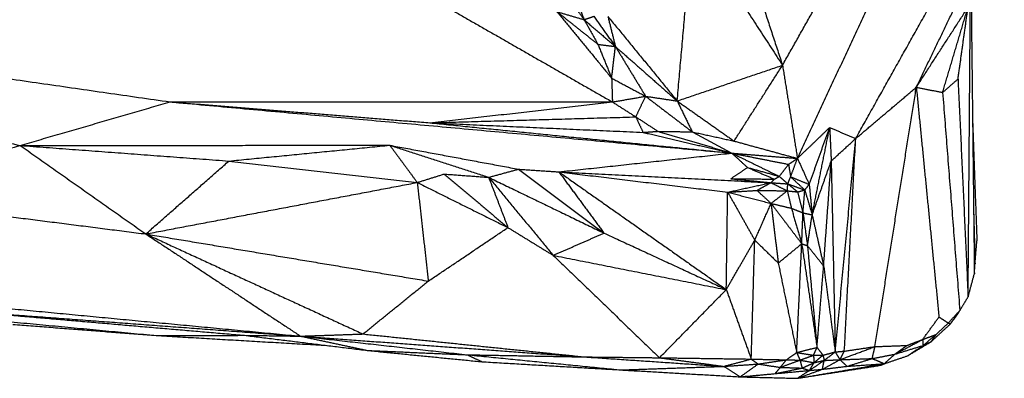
# Model space of a CAD drawing. Header units: millimetres. Extents: x 73 to 109.5, y 0 to 89.7.
# Tile 4 of 83: x 82.1 to 86.2, y 0 to 1.5. Entities that reach past the tile are written whole.
import ezdxf

# ---------------------------------------------------------------- set-up
doc = ezdxf.new("R2010")
doc.units = ezdxf.units.MM
doc.header["$MEASUREMENT"] = 0
doc.layers.add('Make2D$visible$lines', color=7, linetype='Continuous', true_color=0x000000)

msp = doc.modelspace()

# ---------------------------------------------------------------- linework, layer by layer
at = {"layer": 'Make2D$visible$lines'}
for points in [[(84.9653, 2.2732), (85.1252, 1.7877), (85.285, 1.3021)], [(85.285, 1.3021), (85.5148, 1.7095), (85.7446, 2.1169)], [(85.347, 0.9146), (85.6146, 1.4894), (85.8822, 2.0642)], [(85.5893, 0.9972), (85.8665, 1.4926), (86.1436, 1.9879)], [(85.8413, 1.2105), (86.0242, 1.5907), (86.2072, 1.9709)], [(84.8471, 1.1535), (84.8791, 1.5151), (84.9111, 1.8767)], [(84.9111, 1.8767), (85.098, 1.5894), (85.285, 1.3021)], [(78.542, 1.7535), (80.3287, 1.361), (82.1153, 0.9684)], [(78.542, 1.7535), (80.6403, 1.4516), (82.7385, 1.1497)], [(84.3378, 1.6614), (84.399, 1.5765), (84.4601, 1.4915)], [(84.4086, 1.6225), (84.4344, 1.557), (84.4601, 1.4915)], [(83.8573, 1.5619), (84.2175, 1.3556), (84.5777, 1.1493)], [(86.0567, 0.3388), (86.0614, 0.9518), (86.066, 1.5648)], [(86.0695, 1.5727), (86.0761, 1.0037), (86.0826, 0.4347)], [(84.3473, 1.5248), (84.4037, 1.5081), (84.4601, 1.4915)], [(84.3473, 1.5248), (84.4609, 1.3865), (84.5745, 1.2483)], [(84.3473, 1.5248), (84.4324, 1.4569), (84.5176, 1.389)], [(85.8413, 1.2105), (85.9488, 1.3767), (86.0563, 1.5429)], [(85.9506, 1.1889), (86.0035, 1.3659), (86.0563, 1.5429)], [(86.0147, 1.2446), (86.0355, 1.3937), (86.0563, 1.5429)], [(84.4601, 1.4915), (84.4803, 1.4985), (84.5005, 1.5055)], [(84.4601, 1.4915), (84.4889, 1.4402), (84.5176, 1.389)], [(84.4601, 1.4915), (84.5251, 1.4358), (84.5901, 1.38)], [(84.5005, 1.5055), (84.5453, 1.4428), (84.5901, 1.38)], [(84.559, 1.505), (84.5745, 1.4425), (84.5901, 1.38)], [(84.559, 1.505), (84.703, 1.3293), (84.8471, 1.1535)], [(84.5176, 1.389), (84.5538, 1.3845), (84.5901, 1.38)], [(84.5176, 1.389), (84.546, 1.3186), (84.5745, 1.2483)], [(84.5745, 1.2483), (84.5823, 1.3141), (84.5901, 1.38)], [(84.5901, 1.38), (84.6529, 1.2765), (84.7158, 1.1731)], [(84.5901, 1.38), (84.7186, 1.2668), (84.8471, 1.1535)], [(84.8471, 1.1535), (85.066, 1.2278), (85.285, 1.3021)], [(85.0837, 0.9867), (85.1844, 1.1444), (85.285, 1.3021)], [(85.285, 1.3021), (85.316, 1.1084), (85.347, 0.9146)], [(84.5745, 1.2483), (84.5761, 1.1988), (84.5777, 1.1493)], [(84.5745, 1.2483), (84.6451, 1.2107), (84.7158, 1.1731)], [(85.9506, 1.1889), (85.9826, 1.2168), (86.0147, 1.2446)], [(86.0147, 1.2446), (86.0357, 0.7917), (86.0567, 0.3388)], [(85.5893, 0.9972), (85.7153, 1.1039), (85.8413, 1.2105)], [(85.6695, 0.1318), (85.7554, 0.6712), (85.8413, 1.2105)], [(85.8413, 1.2105), (85.8885, 0.7327), (85.9356, 0.2548)], [(85.8413, 1.2105), (85.8959, 1.1997), (85.9506, 1.1889)], [(85.9506, 1.1889), (85.9864, 0.7354), (86.0222, 0.2819)], [(82.1153, 0.9684), (82.4269, 1.0591), (82.7385, 1.1497)], [(82.7385, 1.1497), (83.2784, 1.1062), (83.8183, 1.0627)], [(82.7385, 1.1497), (83.9062, 1.0432), (85.074, 0.9366)], [(82.7385, 1.1497), (83.6581, 1.1495), (84.5777, 1.1493)], [(83.8183, 1.0627), (84.198, 1.106), (84.5777, 1.1493)], [(84.5777, 1.1493), (84.6468, 1.1612), (84.7158, 1.1731)], [(84.5777, 1.1493), (84.6264, 1.1183), (84.6752, 1.0873)], [(84.6752, 1.0873), (84.6955, 1.1302), (84.7158, 1.1731)], [(84.7158, 1.1731), (84.7814, 1.1633), (84.8471, 1.1535)], [(84.7158, 1.1731), (84.8127, 1.099), (84.9096, 1.025)], [(84.8471, 1.1535), (84.8783, 1.0893), (84.9096, 1.025)], [(84.8471, 1.1535), (84.9654, 1.0701), (85.0837, 0.9867)], [(83.8183, 1.0627), (84.2467, 1.075), (84.6752, 1.0873)], [(84.6752, 1.0873), (84.7212, 1.0573), (84.7672, 1.0272)], [(84.6752, 1.0873), (84.6901, 1.0551), (84.705, 1.0229)], [(86.0753, 1.073), (86.0842, 0.8222), (86.0931, 0.5714)], [(83.8183, 1.0627), (84.2616, 1.0428), (84.705, 1.0229)], [(83.8183, 1.0627), (84.4461, 0.9997), (85.074, 0.9366)], [(84.705, 1.0229), (84.7361, 1.025), (84.7672, 1.0272)], [(84.7672, 1.0272), (84.9206, 0.9819), (85.074, 0.9366)], [(84.7672, 1.0272), (84.8384, 1.0261), (84.9096, 1.025)], [(84.9096, 1.025), (84.9966, 1.0058), (85.0837, 0.9867)], [(84.9096, 1.025), (84.9918, 0.9808), (85.074, 0.9366)], [(85.347, 0.9146), (85.414, 0.9788), (85.481, 1.043)], [(85.3961, 0.8064), (85.4386, 0.9247), (85.481, 1.043)], [(85.4082, 0.6799), (85.4446, 0.8614), (85.481, 1.043)], [(85.481, 1.043), (85.5351, 1.0201), (85.5893, 0.9972)], [(85.4811, 1.0409), (85.4843, 0.9723), (85.4874, 0.9038)], [(84.705, 1.0229), (84.8895, 0.9797), (85.074, 0.9366)], [(85.0837, 0.9867), (85.2154, 0.9507), (85.347, 0.9146)], [(85.4874, 0.9038), (85.5383, 0.9505), (85.5893, 0.9972)], [(85.5042, 0.1098), (85.5467, 0.5535), (85.5893, 0.9972)], [(85.542, 0.1129), (85.5653, 0.5485), (85.5886, 0.9841)], [(81.3583, 0.7633), (81.7368, 0.8659), (82.1153, 0.9684)], [(82.1153, 0.9684), (82.8836, 0.9689), (83.652, 0.9693)], [(82.1153, 0.9684), (82.5492, 0.9361), (82.9831, 0.9037)], [(82.1153, 0.9684), (82.3765, 0.7844), (82.6377, 0.6004)], [(82.9831, 0.9037), (83.3175, 0.9365), (83.652, 0.9693)], [(83.652, 0.9693), (83.7092, 0.8918), (83.7663, 0.8144)], [(83.652, 0.9693), (83.8576, 0.9026), (84.0631, 0.8359)], [(83.652, 0.9693), (83.9197, 0.9196), (84.1873, 0.8698)], [(82.6377, 0.6004), (82.8104, 0.7521), (82.9831, 0.9037)], [(82.9831, 0.9037), (83.3747, 0.8591), (83.7663, 0.8144)], [(84.355, 0.8586), (84.7145, 0.8976), (85.074, 0.9366)], [(85.074, 0.9366), (85.192, 0.9132), (85.3101, 0.8898)], [(85.074, 0.9366), (85.2105, 0.9256), (85.347, 0.9146)], [(85.074, 0.9366), (85.1068, 0.9067), (85.1396, 0.8768)], [(85.074, 0.9366), (85.1728, 0.8882), (85.2716, 0.8398)], [(85.3101, 0.8898), (85.3286, 0.9022), (85.347, 0.9146)], [(85.3186, 0.8381), (85.3328, 0.8763), (85.347, 0.9146)], [(85.347, 0.9146), (85.3716, 0.8605), (85.3961, 0.8064)], [(85.4082, 0.6799), (85.4478, 0.7919), (85.4874, 0.9038)], [(85.456, 0.4673), (85.4717, 0.6855), (85.4874, 0.9038)], [(85.4874, 0.9038), (85.4958, 0.5068), (85.5042, 0.1098)], [(84.0631, 0.8359), (84.1252, 0.8529), (84.1873, 0.8698)], [(84.1873, 0.8698), (84.365, 0.7369), (84.5428, 0.604)], [(84.1873, 0.8698), (84.2712, 0.8642), (84.355, 0.8586)], [(85.0701, 0.8301), (85.1048, 0.8534), (85.1396, 0.8768)], [(85.1396, 0.8768), (85.1954, 0.8526), (85.2513, 0.8284)], [(85.1396, 0.8768), (85.2056, 0.8583), (85.2716, 0.8398)], [(85.2716, 0.8398), (85.2908, 0.8648), (85.3101, 0.8898)], [(85.3101, 0.8898), (85.3144, 0.8639), (85.3186, 0.8381)], [(83.7663, 0.8144), (83.8222, 0.832), (83.878, 0.8496)], [(83.878, 0.8496), (83.9705, 0.8428), (84.0631, 0.8359)], [(83.878, 0.8496), (84.0107, 0.7382), (84.1434, 0.6269)], [(84.0631, 0.8359), (84.1033, 0.7314), (84.1434, 0.6269)], [(84.0631, 0.8359), (84.1974, 0.6737), (84.3316, 0.5114)], [(84.0631, 0.8359), (84.3029, 0.72), (84.5428, 0.604)], [(84.355, 0.8586), (84.796, 0.8361), (85.2369, 0.8136)], [(84.355, 0.8586), (84.706, 0.8164), (85.0569, 0.7742)], [(84.355, 0.8586), (84.4489, 0.7313), (84.5428, 0.604)], [(84.355, 0.8586), (84.7031, 0.6137), (85.0512, 0.3689)], [(85.0701, 0.8301), (85.1607, 0.8293), (85.2513, 0.8284)], [(85.0701, 0.8301), (85.1535, 0.8218), (85.2369, 0.8136)], [(85.2369, 0.8136), (85.2441, 0.821), (85.2513, 0.8284)], [(85.2513, 0.8284), (85.2614, 0.8341), (85.2716, 0.8398)], [(85.2716, 0.8398), (85.2894, 0.8243), (85.3072, 0.8087)], [(85.3072, 0.8087), (85.3129, 0.8234), (85.3186, 0.8381)], [(85.3186, 0.8381), (85.3574, 0.8222), (85.3961, 0.8064)], [(85.3186, 0.8381), (85.3482, 0.8106), (85.3777, 0.7831)], [(82.6377, 0.6004), (83.202, 0.7074), (83.7663, 0.8144)], [(83.7663, 0.8144), (83.9549, 0.7206), (84.1434, 0.6269)], [(83.7663, 0.8144), (83.7893, 0.6094), (83.8122, 0.4044)], [(85.0569, 0.7742), (85.1469, 0.7939), (85.2369, 0.8136)], [(85.0569, 0.7742), (85.1178, 0.7778), (85.1787, 0.7815)], [(85.1787, 0.7815), (85.2078, 0.7976), (85.2369, 0.8136)], [(85.1787, 0.7815), (85.2081, 0.7544), (85.2375, 0.7274)], [(85.1787, 0.7815), (85.2418, 0.7807), (85.3049, 0.7798)], [(85.2369, 0.8136), (85.2721, 0.8112), (85.3072, 0.8087)], [(85.2369, 0.8136), (85.2709, 0.7967), (85.3049, 0.7798)], [(85.2375, 0.7274), (85.2712, 0.7536), (85.3049, 0.7798)], [(85.3049, 0.7798), (85.306, 0.7943), (85.3072, 0.8087)], [(85.3049, 0.7798), (85.3263, 0.7775), (85.3477, 0.7752)], [(85.3049, 0.7798), (85.3134, 0.7435), (85.3219, 0.7072)], [(85.3072, 0.8087), (85.3425, 0.7959), (85.3777, 0.7831)], [(85.3072, 0.8087), (85.3274, 0.7919), (85.3477, 0.7752)], [(85.3477, 0.7752), (85.3627, 0.7791), (85.3777, 0.7831)], [(85.3701, 0.6882), (85.3739, 0.7356), (85.3777, 0.7831)], [(85.3777, 0.7831), (85.3869, 0.7947), (85.3961, 0.8064)], [(85.3777, 0.7831), (85.393, 0.7315), (85.4082, 0.6799)], [(85.3961, 0.8064), (85.4021, 0.7432), (85.4082, 0.6799)], [(81.3583, 0.7633), (81.998, 0.6818), (82.6377, 0.6004)], [(85.0512, 0.3689), (85.054, 0.5715), (85.0569, 0.7742)], [(85.0569, 0.7742), (85.1472, 0.7508), (85.2375, 0.7274)], [(85.0569, 0.7742), (85.1133, 0.6744), (85.1696, 0.5746)], [(85.3477, 0.7752), (85.3589, 0.7317), (85.3701, 0.6882)], [(85.1696, 0.5746), (85.2036, 0.651), (85.2375, 0.7274)], [(85.2375, 0.7274), (85.2797, 0.7173), (85.3219, 0.7072)], [(85.2375, 0.7274), (85.3012, 0.6436), (85.3649, 0.5598)], [(85.2375, 0.7274), (85.2523, 0.6034), (85.2672, 0.4794)], [(85.3219, 0.7072), (85.346, 0.6977), (85.3701, 0.6882)], [(85.3219, 0.7072), (85.3434, 0.6335), (85.3649, 0.5598)], [(85.3649, 0.5598), (85.3675, 0.624), (85.3701, 0.6882)], [(85.3701, 0.6882), (85.3794, 0.6197), (85.3887, 0.5513)], [(85.3701, 0.6882), (85.3891, 0.684), (85.4082, 0.6799)], [(85.3887, 0.5513), (85.3984, 0.6156), (85.4082, 0.6799)], [(85.4082, 0.6799), (85.4321, 0.5736), (85.456, 0.4673)], [(86.0798, 0.6823), (86.0826, 0.5795), (86.0854, 0.4766)], [(83.8122, 0.4044), (83.9778, 0.5156), (84.1434, 0.6269)], [(84.1434, 0.6269), (84.2375, 0.5691), (84.3316, 0.5114)], [(82.6377, 0.6004), (82.9594, 0.3878), (83.281, 0.1753)], [(82.6377, 0.6004), (83.0891, 0.3924), (83.5405, 0.1844)], [(82.6377, 0.6004), (83.225, 0.5024), (83.8122, 0.4044)], [(84.3316, 0.5114), (84.4372, 0.5577), (84.5428, 0.604)], [(84.5428, 0.604), (84.797, 0.4865), (85.0512, 0.3689)], [(85.0512, 0.3689), (85.1104, 0.4717), (85.1696, 0.5746)], [(85.1549, 0.08), (85.1623, 0.3273), (85.1696, 0.5746)], [(85.1696, 0.5746), (85.2184, 0.527), (85.2672, 0.4794)], [(85.2672, 0.4794), (85.3161, 0.5196), (85.3649, 0.5598)], [(85.3438, 0.1072), (85.3544, 0.3335), (85.3649, 0.5598)], [(85.3649, 0.5598), (85.3768, 0.5555), (85.3887, 0.5513)], [(85.3649, 0.5598), (85.3966, 0.3442), (85.4283, 0.1286)], [(85.3887, 0.5513), (85.4085, 0.3399), (85.4283, 0.1286)], [(85.3887, 0.5513), (85.4224, 0.5093), (85.456, 0.4673)], [(86.0854, 0.4766), (86.0892, 0.524), (86.0931, 0.5714)], [(84.3316, 0.5114), (84.6914, 0.4401), (85.0512, 0.3689)], [(84.3316, 0.5114), (84.5526, 0.2985), (84.7736, 0.0855)], [(85.2672, 0.4794), (85.3055, 0.2933), (85.3438, 0.1072)], [(85.4283, 0.1286), (85.4422, 0.2979), (85.456, 0.4673)], [(85.456, 0.4673), (85.4801, 0.2885), (85.5042, 0.1098)], [(86.0826, 0.4347), (86.084, 0.4557), (86.0854, 0.4766)], [(86.0567, 0.3388), (86.0697, 0.3867), (86.0826, 0.4347)], [(83.5405, 0.1844), (83.6764, 0.2944), (83.8122, 0.4044)], [(84.7736, 0.0855), (84.9124, 0.2272), (85.0512, 0.3689)], [(85.0512, 0.3689), (85.1031, 0.2244), (85.1549, 0.08)], [(86.0222, 0.2819), (86.0395, 0.3103), (86.0567, 0.3388)], [(81.6817, 0.3271), (82.4814, 0.2512), (83.281, 0.1753)], [(81.842, 0.2571), (82.2612, 0.2176), (82.6804, 0.1781)], [(81.8676, 0.2805), (82.458, 0.2297), (83.0483, 0.1788)], [(81.8676, 0.2805), (82.5743, 0.2279), (83.281, 0.1753)], [(85.8674, 0.1612), (85.9015, 0.208), (85.9356, 0.2548)], [(85.9356, 0.2548), (85.955, 0.2424), (85.9744, 0.23)], [(85.9744, 0.23), (85.9983, 0.256), (86.0222, 0.2819)], [(85.9832, 0.2263), (86.0006, 0.2512), (86.0181, 0.2761)], [(85.9832, 0.2263), (85.9991, 0.2479), (86.0149, 0.2694)], [(86.0113, 0.2664), (86.0131, 0.2679), (86.0149, 0.2694)], [(86.0149, 0.2694), (86.0186, 0.2757), (86.0222, 0.2819)], [(82.0854, 0.2243), (82.3829, 0.2012), (82.6804, 0.1781)], [(85.9035, 0.1526), (85.9433, 0.1895), (85.9832, 0.2263)], [(85.9237, 0.1825), (85.9491, 0.2062), (85.9744, 0.23)], [(85.9744, 0.23), (85.9788, 0.2282), (85.9832, 0.2263)], [(82.6804, 0.1781), (82.8644, 0.1785), (83.0483, 0.1788)], [(82.6804, 0.1781), (83.0346, 0.1575), (83.3887, 0.1368)], [(83.0483, 0.1788), (83.3034, 0.1474), (83.5585, 0.1159)], [(83.0483, 0.1788), (83.1647, 0.1771), (83.281, 0.1753)], [(83.281, 0.1753), (83.4108, 0.1798), (83.5405, 0.1844)], [(83.281, 0.1753), (83.4198, 0.1456), (83.5585, 0.1159)], [(83.281, 0.1753), (83.6273, 0.1367), (83.9735, 0.098)], [(83.281, 0.1753), (83.8719, 0.1322), (84.4627, 0.089)], [(83.5405, 0.1844), (84.0016, 0.1367), (84.4627, 0.089)], [(85.8674, 0.1612), (85.8955, 0.1718), (85.9237, 0.1825)], [(85.8694, 0.1365), (85.8966, 0.1595), (85.9237, 0.1825)], [(85.9035, 0.1526), (85.9136, 0.1675), (85.9237, 0.1825)], [(85.3438, 0.1072), (85.3861, 0.1179), (85.4283, 0.1286)], [(85.4139, 0.0959), (85.4211, 0.1123), (85.4283, 0.1286)], [(85.4283, 0.1286), (85.4407, 0.1123), (85.4531, 0.0961)], [(85.5236, 0.0774), (85.5956, 0.1043), (85.6676, 0.1311)], [(85.542, 0.1129), (85.6058, 0.1224), (85.6695, 0.1318)], [(85.6578, 0.0822), (85.6637, 0.107), (85.6695, 0.1318)], [(85.6695, 0.1318), (85.7363, 0.1343), (85.803, 0.1369)], [(85.7514, 0.1001), (85.8094, 0.1306), (85.8674, 0.1612)], [(85.7514, 0.1001), (85.7772, 0.1185), (85.803, 0.1369)], [(85.7514, 0.1001), (85.8104, 0.1183), (85.8694, 0.1365)], [(85.803, 0.1369), (85.8352, 0.149), (85.8674, 0.1612)], [(85.8052, 0.0937), (85.8543, 0.1232), (85.9035, 0.1526)], [(85.8052, 0.0937), (85.8373, 0.1151), (85.8694, 0.1365)], [(85.8674, 0.1612), (85.8684, 0.1489), (85.8694, 0.1365)], [(85.8694, 0.1365), (85.8864, 0.1446), (85.9035, 0.1526)], [(83.5585, 0.1159), (83.766, 0.1069), (83.9735, 0.098)], [(83.5585, 0.1159), (83.7969, 0.0924), (84.0352, 0.069)], [(83.9735, 0.098), (84.2937, 0.0664), (84.614, 0.0349)], [(83.9735, 0.098), (84.0044, 0.0835), (84.0352, 0.069)], [(83.9735, 0.098), (84.2181, 0.0935), (84.4627, 0.089)], [(84.4627, 0.089), (84.7516, 0.0694), (85.0405, 0.0498)], [(84.4627, 0.089), (84.6182, 0.0873), (84.7736, 0.0855)], [(84.7736, 0.0855), (84.9643, 0.0828), (85.1549, 0.08)], [(84.7736, 0.0855), (84.9071, 0.0676), (85.0405, 0.0498)], [(85.3011, 0.0769), (85.3225, 0.092), (85.3438, 0.1072)], [(85.3438, 0.1072), (85.3788, 0.1016), (85.4139, 0.0959)], [(85.3438, 0.1072), (85.3506, 0.0914), (85.3574, 0.0757)], [(85.3574, 0.0757), (85.3856, 0.0858), (85.4139, 0.0959)], [(85.4139, 0.0959), (85.4335, 0.096), (85.4531, 0.0961)], [(85.4139, 0.0959), (85.415, 0.0805), (85.4162, 0.0651)], [(85.4162, 0.0651), (85.4346, 0.0806), (85.4531, 0.0961)], [(85.4531, 0.0961), (85.4786, 0.1029), (85.5042, 0.1098)], [(85.4531, 0.0961), (85.4556, 0.0853), (85.4582, 0.0744)], [(85.4582, 0.0744), (85.4812, 0.0921), (85.5042, 0.1098)], [(85.5042, 0.1098), (85.5231, 0.1114), (85.542, 0.1129)], [(85.5042, 0.1098), (85.5139, 0.0936), (85.5236, 0.0774)], [(85.5236, 0.0774), (85.5328, 0.0952), (85.542, 0.1129)], [(85.5236, 0.0774), (85.5907, 0.0798), (85.6578, 0.0822)], [(85.5536, 0.05), (85.6057, 0.0661), (85.6578, 0.0822)], [(85.6578, 0.0822), (85.7046, 0.0911), (85.7514, 0.1001)], [(85.6578, 0.0822), (85.6832, 0.0715), (85.7085, 0.0608)], [(85.7085, 0.0608), (85.73, 0.0804), (85.7514, 0.1001)], [(85.7085, 0.0608), (85.7568, 0.0773), (85.8052, 0.0937)], [(84.0352, 0.069), (84.3246, 0.0519), (84.614, 0.0349)], [(84.614, 0.0349), (84.8272, 0.0423), (85.0405, 0.0498)], [(85.0405, 0.0498), (85.0977, 0.0649), (85.1549, 0.08)], [(85.0405, 0.0498), (85.1121, 0.0546), (85.1837, 0.0595)], [(85.0405, 0.0498), (85.0748, 0.028), (85.109, 0.0062)], [(85.109, 0.0062), (85.1463, 0.0329), (85.1837, 0.0595)], [(85.1549, 0.08), (85.1693, 0.0697), (85.1837, 0.0595)], [(85.1549, 0.08), (85.228, 0.0784), (85.3011, 0.0769)], [(85.1837, 0.0595), (85.2424, 0.0682), (85.3011, 0.0769)], [(85.1837, 0.0595), (85.2298, 0.0525), (85.2759, 0.0455)], [(85.2541, 0.0195), (85.265, 0.0325), (85.2759, 0.0455)], [(85.2541, 0.0195), (85.3103, 0.031), (85.3666, 0.0425)], [(85.2759, 0.0455), (85.2885, 0.0612), (85.3011, 0.0769)], [(85.2759, 0.0455), (85.3166, 0.0606), (85.3574, 0.0757)], [(85.2759, 0.0455), (85.3212, 0.044), (85.3666, 0.0425)], [(85.3011, 0.0769), (85.3292, 0.0763), (85.3574, 0.0757)], [(85.3463, 0), (85.5274, 0.0304), (85.7085, 0.0608)], [(85.3463, 0), (85.5192, 0.027), (85.692, 0.054)], [(85.3574, 0.0757), (85.3868, 0.0704), (85.4162, 0.0651)], [(85.3574, 0.0757), (85.362, 0.0591), (85.3666, 0.0425)], [(85.3666, 0.0425), (85.3914, 0.0538), (85.4162, 0.0651)], [(85.3666, 0.0425), (85.3818, 0.0376), (85.3971, 0.0328)], [(85.3971, 0.0328), (85.4276, 0.0536), (85.4582, 0.0744)], [(85.3971, 0.0328), (85.4066, 0.0489), (85.4162, 0.0651)], [(85.4162, 0.0651), (85.4372, 0.0697), (85.4582, 0.0744)], [(85.451, 0.0376), (85.4873, 0.0575), (85.5236, 0.0774)], [(85.451, 0.0376), (85.4546, 0.056), (85.4582, 0.0744)], [(85.451, 0.0376), (85.5023, 0.0438), (85.5536, 0.05)], [(85.4582, 0.0744), (85.4909, 0.0759), (85.5236, 0.0774)], [(85.5236, 0.0774), (85.5386, 0.0637), (85.5536, 0.05)], [(85.5536, 0.05), (85.631, 0.0554), (85.7085, 0.0608)], [(85.692, 0.054), (85.7003, 0.0574), (85.7085, 0.0608)], [(84.614, 0.0349), (84.8615, 0.0206), (85.109, 0.0062)], [(85.109, 0.0062), (85.1816, 0.0128), (85.2541, 0.0195)], [(85.109, 0.0062), (85.2277, 0.0031), (85.3463, 0)], [(85.2541, 0.0195), (85.3256, 0.0261), (85.3971, 0.0328)], [(85.3463, 0), (85.3987, 0.0188), (85.451, 0.0376)], [(85.3463, 0), (85.3717, 0.0164), (85.3971, 0.0328)], [(85.3971, 0.0328), (85.4241, 0.0352), (85.451, 0.0376)]]:
    msp.add_open_spline(points, degree=2, dxfattribs=at)

doc.saveas('drawing.dxf')
